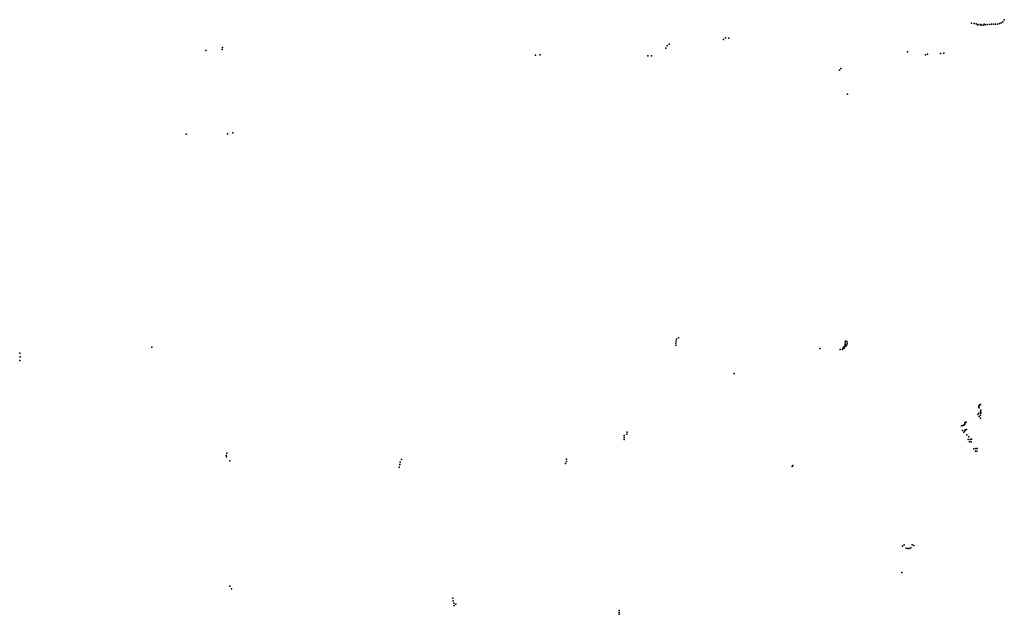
# Model space of a CAD drawing. Header units: millimetres. Extents: x -59317 to 38363, y -36677 to 72540.
# Tile 13 of 17: x -58188 to -10555, y 18967 to 47719. Entities that reach past the tile are written whole.
import ezdxf

# ---------------------------------------------------------------- set-up
doc = ezdxf.new("R2010")
doc.units = ezdxf.units.MM
doc.layers.add('P', color=9, linetype='Continuous')

msp = doc.modelspace()

# ---------------------------------------------------------------- linework, layer by layer
at = {"layer": 'P'}
for p in [(-10555, 47719), (-12135, 47558), (-12021, 47534), (-11909, 47516), (-11859, 47470), (-11795, 47491), (-11694, 47493), (-11680, 47460), (-11576, 47459), (-11529, 47499), (-11478, 47471), (-11379, 47480), (-11277, 47479), (-11181, 47496), (-11080, 47497), (-10980, 47499), (-10883, 47511), (-10792, 47540), (-10704, 47574), (-10621, 47623), (-24141, 46768), (-24048, 46839), (-23875, 46824), (-49184, 46228), (-48400, 46285), (-48375, 46377), (-26932, 46338), (-26868, 46454), (-26776, 46541), (-33229, 46010), (-33009, 46018), (-27803, 45975), (-27617, 45974), (-15240, 46158), (-14372, 46027), (-14274, 46047), (-13634, 46088), (-13475, 46104), (-18530, 45280), (-18467, 45363), (-18143, 44118), (-50130, 42183), (-48130, 42197), (-47871, 42248), (-26452, 31987), (-26440, 32083), (-26422, 32177), (-26408, 32273), (-26313, 32336), (-18281, 31935), (-18261, 32008), (-18248, 32087), (-18242, 32173), (-18209, 31947), (-18174, 32164), (-18174, 32004), (-18162, 32078), (-58188, 31600), (-51788, 31883), (-19483, 31816), (-18491, 31765), (-18379, 31777), (-18373, 31833), (-18322, 31880), (-18302, 31843), (-18269, 31903), (-58185, 31242), (-58171, 31421), (-23619, 30606), (-11753, 29087), (-11712, 29112), (-11830, 28622), (-11785, 29003), (-11785, 28695), (-11783, 29055), (-11777, 28946), (-11705, 28796), (-11701, 28591), (-11690, 28686), (-11687, 28835), (-11684, 28733), (-12515, 28115), (-12481, 28146), (-12460, 28235), (-12454, 28182), (-12401, 28253), (-11765, 28532), (-11710, 28447), (-28819, 27672), (-28804, 27767), (-12628, 28074), (-12583, 27853), (-12563, 28090), (-12512, 27768), (-12470, 27843), (-12451, 27883), (-12381, 27895), (-12371, 27647), (-28946, 27515), (-28945, 27416), (-28938, 27612), (-12301, 27424), (-12275, 27553), (-12238, 27300), (-12210, 27426), (-12159, 27308), (-12143, 27440), (-48162, 26756), (-12030, 26975), (-11952, 26852), (-11936, 26978), (-11881, 26863), (-11862, 26987), (-48207, 26644), (-48189, 26588), (-48018, 26384), (-39802, 26204), (-39774, 26331), (-39725, 26454), (-31777, 26260), (-31736, 26357), (-31735, 26461), (-39830, 26077), (-20825, 26107), (-20791, 26166), (-15476, 22268), (-15406, 22325), (-15306, 22165), (-15226, 22144), (-15150, 22155), (-15076, 22182), (-15015, 22328), (-14934, 22300), (-15519, 20983), (-48014, 20333), (-47944, 20197), (-37232, 19741), (-37215, 19625), (-37191, 19510), (-37166, 19396), (-37088, 19459), (-29191, 19149), (-29185, 19058), (-29189, 18967)]:
    msp.add_point(p, dxfattribs=at)

doc.saveas('drawing.dxf')
